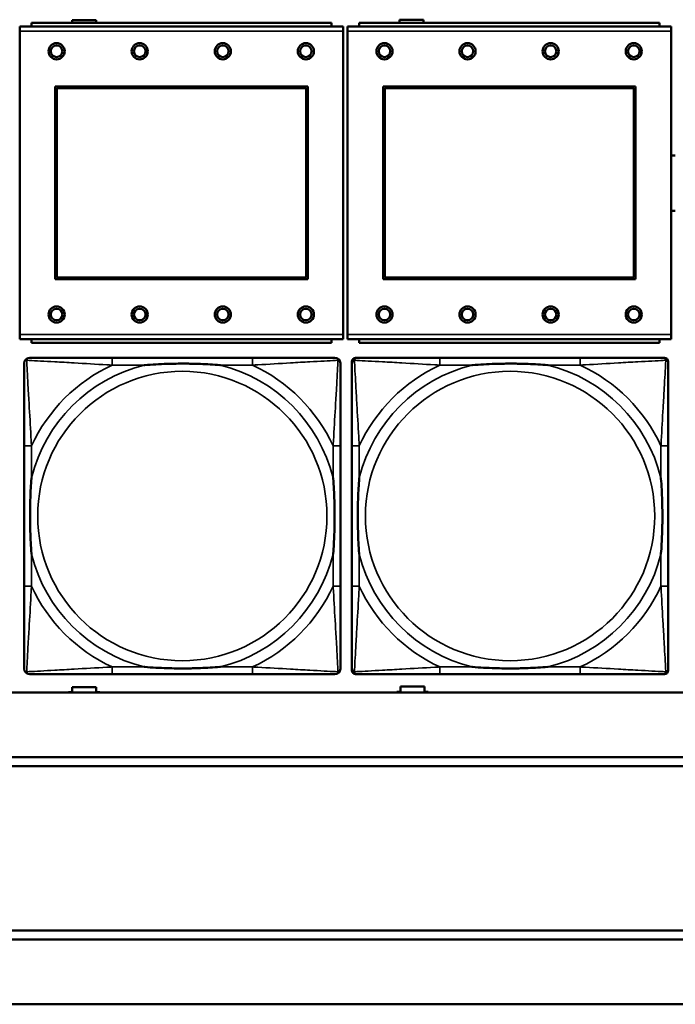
# Model space of a CAD drawing. Header units: inches. Extents: x -32 to 29.2, y -14.4 to 22.6.
# Tile 81 of 256: x -11.4 to -10, y -9.2 to -7.1. Entities that reach past the tile are written whole.
import ezdxf

# ---------------------------------------------------------------- set-up
doc = ezdxf.new("R2010")
doc.units = ezdxf.units.IN
doc.header["$MEASUREMENT"] = 0
doc.layers.add('Visible (ANSI)', color=7, linetype='Continuous', lineweight=50)
doc.layers.add('Visible Narrow (ANSI)', color=7, linetype='Continuous', lineweight=35)

msp = doc.modelspace()

# ---------------------------------------------------------------- linework, layer by layer
at = {"layer": 'Visible (ANSI)'}
for p, q in [((-11.3271, -7.0783), (-11.3271, -7.0726)), ((-11.3271, -7.0726), (-11.2751, -7.0726)), ((-11.2751, -7.0726), (-11.2751, -7.0783)), ((-10.6181, -7.0783), (-10.6181, -7.0716)), ((-10.6181, -7.0716), (-10.5661, -7.0716)), ((-10.5661, -7.0716), (-10.5661, -7.0783)), ((-10.7398, -7.0863), (-11.4408, -7.0863)), ((-11.4408, -7.0963), (-11.4408, -7.0863)), ((-11.4408, -7.0963), (-11.4408, -7.7533)), ((-10.7653, -7.0783), (-11.4153, -7.0783)), ((-11.4153, -7.0863), (-11.4153, -7.0783)), ((-10.7653, -7.0783), (-10.7653, -7.0863)), ((-10.7398, -7.0863), (-10.7398, -7.0963)), ((-10.7398, -7.7533), (-10.7398, -7.0963)), ((-10.0296, -7.0863), (-10.7306, -7.0863)), ((-10.7306, -7.0963), (-10.7306, -7.0863)), ((-10.7306, -7.0963), (-10.7306, -7.7533)), ((-10.0551, -7.0783), (-10.7051, -7.0783)), ((-10.7051, -7.0863), (-10.7051, -7.0783)), ((-10.0551, -7.0783), (-10.0551, -7.0863)), ((-10.0296, -7.0863), (-10.0296, -7.0963)), ((-10.0296, -7.7533), (-10.0296, -7.0963)), ((-11.3638, -7.6333), (-11.3638, -7.2163)), ((-11.3638, -7.2163), (-10.8168, -7.2163)), ((-11.3602, -7.2199), (-10.8204, -7.2199)), ((-11.3602, -7.6297), (-11.3602, -7.2199)), ((-10.8204, -7.2199), (-10.8204, -7.6297)), ((-10.8168, -7.2163), (-10.8168, -7.6333)), ((-10.6536, -7.6333), (-10.6536, -7.2163)), ((-10.6536, -7.2163), (-10.1066, -7.2163)), ((-10.65, -7.2199), (-10.1102, -7.2199)), ((-10.65, -7.6297), (-10.65, -7.2199)), ((-10.1102, -7.2199), (-10.1102, -7.6297)), ((-10.1066, -7.2163), (-10.1066, -7.6333)), ((-10.8204, -7.6297), (-11.3602, -7.6297)), ((-10.1102, -7.6297), (-10.65, -7.6297)), ((-10.8168, -7.6333), (-11.3638, -7.6333)), ((-10.1066, -7.6333), (-10.6536, -7.6333)), ((-11.4408, -7.7633), (-11.4408, -7.7533)), ((-10.7398, -7.7533), (-10.7398, -7.7633)), ((-10.7306, -7.7633), (-10.7306, -7.7533)), ((-10.0296, -7.7533), (-10.0296, -7.7633)), ((-11.4408, -7.7633), (-10.7398, -7.7633)), ((-11.4153, -7.7633), (-11.4153, -7.7713)), ((-10.7653, -7.7713), (-11.4153, -7.7713)), ((-10.7653, -7.7713), (-10.7653, -7.7633)), ((-10.7306, -7.7633), (-10.0296, -7.7633)), ((-10.7051, -7.7633), (-10.7051, -7.7713)), ((-10.0551, -7.7713), (-10.7051, -7.7713)), ((-10.0551, -7.7713), (-10.0551, -7.7633)), ((-10.9365, -7.8037), (-11.2404, -7.8037)), ((-10.721, -8.4808), (-10.721, -7.8115)), ((-10.7131, -7.8037), (-10.7092, -7.8037)), ((-10.2265, -7.8037), (-10.5304, -7.8037)), ((-10.0478, -7.8037), (-10.0438, -7.8037)), ((-10.036, -7.8115), (-10.036, -7.8155)), ((-11.431, -7.9942), (-11.431, -8.2982)), ((-10.746, -8.2982), (-10.746, -7.9942)), ((-10.721, -7.9942), (-10.721, -8.2982)), ((-10.036, -8.2982), (-10.036, -7.9942)), ((-10.036, -8.4769), (-10.036, -8.4808)), ((-11.2404, -8.4887), (-10.9365, -8.4887)), ((-10.0438, -8.4887), (-10.7131, -8.4887)), ((-10.5304, -8.4887), (-10.2265, -8.4887)), ((-11.3271, -8.5276), (-11.3271, -8.5166)), ((-11.3271, -8.5166), (-11.2751, -8.5166)), ((-11.2751, -8.5166), (-11.2751, -8.5276)), ((-10.6241, -8.528), (-10.6241, -8.5266)), ((-10.6241, -8.5266), (-10.6161, -8.5266)), ((-10.6161, -8.5266), (-10.6161, -8.5156)), ((-10.6161, -8.5156), (-10.5641, -8.5156)), ((-10.5641, -8.5156), (-10.5641, -8.5266)), ((-10.5641, -8.5266), (-10.5561, -8.5266)), ((-10.5561, -8.5266), (-10.5561, -8.528)), ((-5.0254, -8.528), (-27.8004, -8.528)), ((-11.3351, -8.528), (-11.3351, -8.5276)), ((-11.3351, -8.5276), (-11.3271, -8.5276)), ((-11.2751, -8.5276), (-11.2671, -8.5276)), ((-11.2671, -8.5276), (-11.2671, -8.528)), ((-16.0129, -8.668), (-5.0254, -8.668)), ((-5.0254, -8.688), (-16.0129, -8.688)), ((-16.0129, -9.0434), (-5.0254, -9.0434)), ((-5.0254, -9.0634), (-16.0129, -9.0634)), ((-27.8004, -9.2034), (-5.0254, -9.2034))]:
    msp.add_line(p, q, dxfattribs=at)
for centre, radius in [((-11.3608, -7.1399), 0.0175), ((-11.3608, -7.1399), 0.0125), ((-11.1808, -7.1399), 0.0175), ((-11.1808, -7.1399), 0.0125), ((-11.0008, -7.1399), 0.0175), ((-11.0008, -7.1399), 0.0125), ((-10.8208, -7.1399), 0.0175), ((-10.8208, -7.1399), 0.0125), ((-10.6506, -7.1399), 0.0175), ((-10.6506, -7.1399), 0.0125), ((-10.4706, -7.1399), 0.0175), ((-10.4706, -7.1399), 0.0125), ((-10.2906, -7.1399), 0.0175), ((-10.2906, -7.1399), 0.0125), ((-10.1106, -7.1399), 0.0175), ((-10.1106, -7.1399), 0.0125), ((-11.3608, -7.7099), 0.0175), ((-11.1808, -7.7099), 0.0175), ((-11.0008, -7.7099), 0.0175), ((-10.8208, -7.7099), 0.0175), ((-10.6506, -7.7099), 0.0175), ((-10.4706, -7.7099), 0.0175), ((-10.2906, -7.7099), 0.0175), ((-10.1106, -7.7099), 0.0175), ((-11.3608, -7.7099), 0.0125), ((-11.1808, -7.7099), 0.0125), ((-11.0008, -7.7099), 0.0125), ((-10.8208, -7.7099), 0.0125), ((-10.6506, -7.7099), 0.0125), ((-10.4706, -7.7099), 0.0125), ((-10.2906, -7.7099), 0.0125), ((-10.1106, -7.7099), 0.0125)]:
    msp.add_circle(centre, radius, dxfattribs=at)
for centre, radius, start, end in [((-10.0248, -7.4253), 0.06, 85.9286, 94.5311), ((-10.0248, -7.4253), 0.06, 265.4689, 274.0714), ((-11.4192, -7.8155), 0.0118, 90, 180), ((-10.7578, -7.8155), 0.0118, 0, 90), ((-10.7092, -7.8155), 0.0118, 90, 180), ((-10.7131, -7.8115), 0.00787, 90, 180), ((-10.0478, -7.8155), 0.0118, 0, 90), ((-10.0438, -7.8115), 0.00787, 0, 90), ((-11.4192, -8.4769), 0.0118, 180, 270), ((-10.7578, -8.4769), 0.0118, 270, 360), ((-10.7092, -8.4769), 0.0118, 180, 270), ((-10.7131, -8.4808), 0.00787, 180, 270), ((-10.0478, -8.4769), 0.0118, 270, 360), ((-10.0438, -8.4808), 0.00787, 270, 0)]:
    msp.add_arc(centre, radius, start, end, dxfattribs=at)
for points, knots in [([(-11.431, -7.8155), (-11.431, -7.8304), (-11.431, -7.872), (-11.431, -7.9126), (-11.431, -7.9391), (-11.431, -7.967), (-11.431, -7.9942)], [-0.5252205, -0.5252205, -0.5252205, -0.5252205, -0.20743, -0.20743, -0.20743, 0, 0, 0, 0]), ([(-11.2404, -7.8037), (-11.244, -7.8037), (-11.2476, -7.8037), (-11.2512, -7.8037), (-11.2844, -7.8037), (-11.3181, -7.8037), (-11.349, -7.8037), (-11.3759, -7.8037), (-11.4015, -7.8037), (-11.4149, -7.8037), (-11.4165, -7.8037), (-11.4179, -7.8037), (-11.4192, -7.8037)], [0, 0, 0, 0, 0.0272471, 0.0272471, 0.0272471, 0.2790553, 0.2790553, 0.2790553, 0.4988354, 0.4988354, 0.4988354, 0.5252205, 0.5252205, 0.5252205, 0.5252205]), ([(-11.1712, -7.8194), (-11.1708, -7.8194), (-11.1703, -7.8194), (-11.1538, -7.8181), (-11.1378, -7.8173), (-11.1148, -7.8165), (-11.1081, -7.8164), (-11.099, -7.8163), (-11.0965, -7.8163), (-11.0924, -7.8163), (-11.0908, -7.8162), (-11.0877, -7.8162), (-11.0861, -7.8162), (-11.0826, -7.8163), (-11.0805, -7.8163), (-11.0743, -7.8163), (-11.0702, -7.8164), (-11.0605, -7.8166), (-11.0549, -7.8168), (-11.0351, -7.8175), (-11.0211, -7.8183), (-11.0066, -7.8194), (-11.0062, -7.8194), (-11.0057, -7.8194)], [-0.416114, -0.416114, -0.416114, -0.416114, -0.4127691, -0.4127691, -0.2896446, -0.2896446, -0.2388934, -0.2388934, -0.2201881, -0.2201881, -0.2080204, -0.2080204, -0.196499, -0.196499, -0.1809939, -0.1809939, -0.149741, -0.149741, -0.1073162, -0.1073162, 0, 0, 0.0033356, 0.0033356, 0.0033356, 0.0033356]), ([(-10.7578, -7.8037), (-10.7727, -7.8037), (-10.8143, -7.8037), (-10.8549, -7.8037), (-10.8814, -7.8037), (-10.9093, -7.8037), (-10.9365, -7.8037)], [-0.5252205, -0.5252205, -0.5252205, -0.5252205, -0.20743, -0.20743, -0.20743, 0, 0, 0, 0]), ([(-10.746, -7.9942), (-10.746, -7.9907), (-10.746, -7.9871), (-10.746, -7.9835), (-10.746, -7.9503), (-10.746, -7.9166), (-10.746, -7.8857), (-10.746, -7.8588), (-10.746, -7.8332), (-10.746, -7.8198), (-10.746, -7.8182), (-10.746, -7.8167), (-10.746, -7.8155)], [0, 0, 0, 0, 0.0272471, 0.0272471, 0.0272471, 0.2790553, 0.2790553, 0.2790553, 0.4988354, 0.4988354, 0.4988354, 0.5252205, 0.5252205, 0.5252205, 0.5252205]), ([(-10.721, -7.8155), (-10.721, -7.8304), (-10.721, -7.872), (-10.721, -7.9126), (-10.721, -7.9391), (-10.721, -7.967), (-10.721, -7.9942)], [-0.5252205, -0.5252205, -0.5252205, -0.5252205, -0.20743, -0.20743, -0.20743, 0, 0, 0, 0]), ([(-10.5304, -7.8037), (-10.534, -7.8037), (-10.5376, -7.8037), (-10.5412, -7.8037), (-10.5744, -7.8037), (-10.6081, -7.8037), (-10.639, -7.8037), (-10.6659, -7.8037), (-10.6915, -7.8037), (-10.7049, -7.8037), (-10.7065, -7.8037), (-10.7079, -7.8037), (-10.7092, -7.8037)], [0, 0, 0, 0, 0.0272471, 0.0272471, 0.0272471, 0.2790553, 0.2790553, 0.2790553, 0.4988354, 0.4988354, 0.4988354, 0.5252205, 0.5252205, 0.5252205, 0.5252205]), ([(-10.4612, -7.8194), (-10.4608, -7.8194), (-10.4603, -7.8194), (-10.4438, -7.8181), (-10.4278, -7.8173), (-10.4048, -7.8165), (-10.3981, -7.8164), (-10.389, -7.8163), (-10.3865, -7.8163), (-10.3824, -7.8163), (-10.3808, -7.8162), (-10.3777, -7.8162), (-10.3761, -7.8162), (-10.3726, -7.8163), (-10.3705, -7.8163), (-10.3643, -7.8163), (-10.3602, -7.8164), (-10.3505, -7.8166), (-10.3449, -7.8168), (-10.3251, -7.8175), (-10.3111, -7.8183), (-10.2966, -7.8194), (-10.2962, -7.8194), (-10.2957, -7.8194)], [-0.416114, -0.416114, -0.416114, -0.416114, -0.4127691, -0.4127691, -0.2896446, -0.2896446, -0.2388934, -0.2388934, -0.2201881, -0.2201881, -0.2080204, -0.2080204, -0.196499, -0.196499, -0.1809939, -0.1809939, -0.149741, -0.149741, -0.1073162, -0.1073162, 0, 0, 0.0033356, 0.0033356, 0.0033356, 0.0033356]), ([(-10.0478, -7.8037), (-10.0627, -7.8037), (-10.1043, -7.8037), (-10.1449, -7.8037), (-10.1714, -7.8037), (-10.1993, -7.8037), (-10.2265, -7.8037)], [-0.5252205, -0.5252205, -0.5252205, -0.5252205, -0.20743, -0.20743, -0.20743, 0, 0, 0, 0]), ([(-10.036, -7.9942), (-10.036, -7.9907), (-10.036, -7.9871), (-10.036, -7.9835), (-10.036, -7.9503), (-10.036, -7.9166), (-10.036, -7.8857), (-10.036, -7.8588), (-10.036, -7.8332), (-10.036, -7.8198), (-10.036, -7.8182), (-10.036, -7.8167), (-10.036, -7.8155)], [0, 0, 0, 0, 0.0272471, 0.0272471, 0.0272471, 0.2790553, 0.2790553, 0.2790553, 0.4988354, 0.4988354, 0.4988354, 0.5252205, 0.5252205, 0.5252205, 0.5252205]), ([(-11.4152, -8.2289), (-11.4153, -8.2285), (-11.4153, -8.2281), (-11.4166, -8.2116), (-11.4174, -8.1955), (-11.4181, -8.1725), (-11.4183, -8.1658), (-11.4184, -8.1567), (-11.4184, -8.1542), (-11.4184, -8.1501), (-11.4184, -8.1485), (-11.4184, -8.1454), (-11.4184, -8.1439), (-11.4184, -8.1403), (-11.4184, -8.1382), (-11.4183, -8.1321), (-11.4183, -8.1279), (-11.4181, -8.1182), (-11.4179, -8.1126), (-11.4172, -8.0928), (-11.4164, -8.0788), (-11.4153, -8.0643), (-11.4153, -8.0639), (-11.4152, -8.0634)], [-0.416114, -0.416114, -0.416114, -0.416114, -0.4127691, -0.4127691, -0.2896446, -0.2896446, -0.2388934, -0.2388934, -0.2201881, -0.2201881, -0.2080204, -0.2080204, -0.196499, -0.196499, -0.1809939, -0.1809939, -0.149741, -0.149741, -0.1073162, -0.1073162, 0, 0, 0.0033356, 0.0033356, 0.0033356, 0.0033356]), ([(-10.7617, -8.0634), (-10.7617, -8.0639), (-10.7616, -8.0643), (-10.7604, -8.0808), (-10.7595, -8.0969), (-10.7588, -8.1198), (-10.7587, -8.1265), (-10.7586, -8.1357), (-10.7586, -8.1382), (-10.7585, -8.1423), (-10.7585, -8.1439), (-10.7585, -8.147), (-10.7585, -8.1485), (-10.7585, -8.1521), (-10.7586, -8.1541), (-10.7586, -8.1603), (-10.7587, -8.1644), (-10.7589, -8.1742), (-10.759, -8.1798), (-10.7598, -8.1995), (-10.7605, -8.2136), (-10.7616, -8.2281), (-10.7617, -8.2285), (-10.7617, -8.2289)], [-0.416114, -0.416114, -0.416114, -0.416114, -0.4127691, -0.4127691, -0.2896446, -0.2896446, -0.2388934, -0.2388934, -0.2201881, -0.2201881, -0.2080204, -0.2080204, -0.196499, -0.196499, -0.1809939, -0.1809939, -0.149741, -0.149741, -0.1073162, -0.1073162, 0, 0, 0.0033356, 0.0033356, 0.0033356, 0.0033356]), ([(-10.7052, -8.2289), (-10.7053, -8.2285), (-10.7053, -8.2281), (-10.7066, -8.2116), (-10.7074, -8.1955), (-10.7081, -8.1725), (-10.7083, -8.1658), (-10.7084, -8.1567), (-10.7084, -8.1542), (-10.7084, -8.1501), (-10.7084, -8.1485), (-10.7084, -8.1454), (-10.7084, -8.1439), (-10.7084, -8.1403), (-10.7084, -8.1382), (-10.7083, -8.1321), (-10.7083, -8.1279), (-10.7081, -8.1182), (-10.7079, -8.1126), (-10.7072, -8.0928), (-10.7064, -8.0788), (-10.7053, -8.0643), (-10.7053, -8.0639), (-10.7052, -8.0634)], [-0.416114, -0.416114, -0.416114, -0.416114, -0.4127691, -0.4127691, -0.2896446, -0.2896446, -0.2388934, -0.2388934, -0.2201881, -0.2201881, -0.2080204, -0.2080204, -0.196499, -0.196499, -0.1809939, -0.1809939, -0.149741, -0.149741, -0.1073162, -0.1073162, 0, 0, 0.0033356, 0.0033356, 0.0033356, 0.0033356]), ([(-10.0517, -8.0634), (-10.0517, -8.0639), (-10.0516, -8.0643), (-10.0504, -8.0808), (-10.0495, -8.0969), (-10.0488, -8.1198), (-10.0487, -8.1265), (-10.0486, -8.1357), (-10.0486, -8.1382), (-10.0485, -8.1423), (-10.0485, -8.1439), (-10.0485, -8.147), (-10.0485, -8.1485), (-10.0485, -8.1521), (-10.0486, -8.1541), (-10.0486, -8.1603), (-10.0487, -8.1644), (-10.0489, -8.1742), (-10.049, -8.1798), (-10.0498, -8.1995), (-10.0505, -8.2136), (-10.0516, -8.2281), (-10.0517, -8.2285), (-10.0517, -8.2289)], [-0.416114, -0.416114, -0.416114, -0.416114, -0.4127691, -0.4127691, -0.2896446, -0.2896446, -0.2388934, -0.2388934, -0.2201881, -0.2201881, -0.2080204, -0.2080204, -0.196499, -0.196499, -0.1809939, -0.1809939, -0.149741, -0.149741, -0.1073162, -0.1073162, 0, 0, 0.0033356, 0.0033356, 0.0033356, 0.0033356]), ([(-11.431, -8.2982), (-11.431, -8.3254), (-11.431, -8.3532), (-11.431, -8.3798), (-11.431, -8.4204), (-11.431, -8.462), (-11.431, -8.4769)], [3.9382945, 3.9382945, 3.9382945, 3.9382945, 4.1457245, 4.1457245, 4.1457245, 4.463515, 4.463515, 4.463515, 4.463515]), ([(-10.746, -8.4769), (-10.746, -8.462), (-10.746, -8.4204), (-10.746, -8.3798), (-10.746, -8.3532), (-10.746, -8.3254), (-10.746, -8.2982)], [-0.5252205, -0.5252205, -0.5252205, -0.5252205, -0.20743, -0.20743, -0.20743, 0, 0, 0, 0]), ([(-10.721, -8.2982), (-10.721, -8.3254), (-10.721, -8.3532), (-10.721, -8.3798), (-10.721, -8.4204), (-10.721, -8.462), (-10.721, -8.4769)], [3.9382945, 3.9382945, 3.9382945, 3.9382945, 4.1457245, 4.1457245, 4.1457245, 4.463515, 4.463515, 4.463515, 4.463515]), ([(-10.036, -8.4769), (-10.036, -8.462), (-10.036, -8.4204), (-10.036, -8.3798), (-10.036, -8.3532), (-10.036, -8.3254), (-10.036, -8.2982)], [-0.5252205, -0.5252205, -0.5252205, -0.5252205, -0.20743, -0.20743, -0.20743, 0, 0, 0, 0]), ([(-11.0057, -8.473), (-11.0062, -8.473), (-11.0066, -8.473), (-11.0211, -8.4741), (-11.0351, -8.4749), (-11.0549, -8.4756), (-11.0605, -8.4758), (-11.0702, -8.476), (-11.0743, -8.4761), (-11.0805, -8.4761), (-11.0826, -8.4761), (-11.0861, -8.4761), (-11.0877, -8.4761), (-11.0908, -8.4761), (-11.0924, -8.4761), (-11.0965, -8.4761), (-11.099, -8.4761), (-11.1081, -8.476), (-11.1148, -8.4758), (-11.1378, -8.4751), (-11.1538, -8.4743), (-11.1703, -8.473), (-11.1708, -8.473), (-11.1712, -8.473)], [-0.4149464, -0.4149464, -0.4149464, -0.4149464, -0.41162, -0.41162, -0.3046026, -0.3046026, -0.2622958, -0.2622958, -0.23113, -0.23113, -0.215668, -0.215668, -0.2041787, -0.2041787, -0.1920448, -0.1920448, -0.1733916, -0.1733916, -0.1227817, -0.1227817, 0, 0, 0.0033356, 0.0033356, 0.0033356, 0.0033356]), ([(-10.2957, -8.473), (-10.2962, -8.473), (-10.2966, -8.473), (-10.3111, -8.4741), (-10.3251, -8.4749), (-10.3449, -8.4756), (-10.3505, -8.4758), (-10.3602, -8.476), (-10.3643, -8.4761), (-10.3705, -8.4761), (-10.3726, -8.4761), (-10.3761, -8.4761), (-10.3777, -8.4761), (-10.3808, -8.4761), (-10.3824, -8.4761), (-10.3865, -8.4761), (-10.389, -8.4761), (-10.3981, -8.476), (-10.4048, -8.4758), (-10.4278, -8.4751), (-10.4438, -8.4743), (-10.4603, -8.473), (-10.4608, -8.473), (-10.4612, -8.473)], [-0.4149464, -0.4149464, -0.4149464, -0.4149464, -0.41162, -0.41162, -0.3046026, -0.3046026, -0.2622958, -0.2622958, -0.23113, -0.23113, -0.215668, -0.215668, -0.2041787, -0.2041787, -0.1920448, -0.1920448, -0.1733916, -0.1733916, -0.1227817, -0.1227817, 0, 0, 0.0033356, 0.0033356, 0.0033356, 0.0033356]), ([(-11.4192, -8.4887), (-11.4043, -8.4887), (-11.3627, -8.4887), (-11.322, -8.4887), (-11.2955, -8.4887), (-11.2677, -8.4887), (-11.2404, -8.4887)], [-0.5252205, -0.5252205, -0.5252205, -0.5252205, -0.20743, -0.20743, -0.20743, 0, 0, 0, 0]), ([(-10.9365, -8.4887), (-10.9093, -8.4887), (-10.8814, -8.4887), (-10.8549, -8.4887), (-10.8143, -8.4887), (-10.7727, -8.4887), (-10.7578, -8.4887)], [3.9382945, 3.9382945, 3.9382945, 3.9382945, 4.1457245, 4.1457245, 4.1457245, 4.463515, 4.463515, 4.463515, 4.463515]), ([(-10.7092, -8.4887), (-10.6943, -8.4887), (-10.6527, -8.4887), (-10.612, -8.4887), (-10.5855, -8.4887), (-10.5577, -8.4887), (-10.5304, -8.4887)], [-0.5252205, -0.5252205, -0.5252205, -0.5252205, -0.20743, -0.20743, -0.20743, 0, 0, 0, 0]), ([(-10.2265, -8.4887), (-10.1993, -8.4887), (-10.1714, -8.4887), (-10.1449, -8.4887), (-10.1043, -8.4887), (-10.0627, -8.4887), (-10.0478, -8.4887)], [3.9382945, 3.9382945, 3.9382945, 3.9382945, 4.1457245, 4.1457245, 4.1457245, 4.463515, 4.463515, 4.463515, 4.463515])]:
    msp.add_open_spline(points, degree=3, knots=knots, dxfattribs=at)
at = {"layer": 'Visible Narrow (ANSI)'}
for p, q in [((-11.4408, -7.0963), (-10.7398, -7.0963)), ((-10.7306, -7.0963), (-10.0296, -7.0963)), ((-10.7398, -7.7533), (-11.4408, -7.7533)), ((-10.0296, -7.7533), (-10.7306, -7.7533)), ((-11.2404, -7.8037), (-11.2404, -7.8194)), ((-11.2404, -7.8194), (-11.1712, -7.8194)), ((-11.0057, -7.8194), (-10.9365, -7.8194)), ((-10.9365, -7.8037), (-10.9365, -7.8194)), ((-10.5304, -7.8037), (-10.5304, -7.8194)), ((-10.5304, -7.8194), (-10.4612, -7.8194)), ((-10.2957, -7.8194), (-10.2265, -7.8194)), ((-10.2265, -7.8037), (-10.2265, -7.8194)), ((-11.4152, -7.9942), (-11.431, -7.9942)), ((-11.4152, -8.0634), (-11.4152, -7.9942)), ((-10.746, -7.9942), (-10.7617, -7.9942)), ((-10.7617, -7.9942), (-10.7617, -8.0634)), ((-10.7052, -7.9942), (-10.721, -7.9942)), ((-10.7052, -8.0634), (-10.7052, -7.9942)), ((-10.036, -7.9942), (-10.0517, -7.9942)), ((-10.0517, -7.9942), (-10.0517, -8.0634)), ((-11.4152, -8.2982), (-11.4152, -8.2289)), ((-10.7617, -8.2289), (-10.7617, -8.2982)), ((-10.7052, -8.2982), (-10.7052, -8.2289)), ((-10.0517, -8.2289), (-10.0517, -8.2982)), ((-11.4152, -8.2982), (-11.431, -8.2982)), ((-10.746, -8.2982), (-10.7617, -8.2982)), ((-10.7052, -8.2982), (-10.721, -8.2982)), ((-10.036, -8.2982), (-10.0517, -8.2982)), ((-11.2404, -8.473), (-11.2404, -8.4887)), ((-11.1712, -8.473), (-11.2404, -8.473)), ((-10.9365, -8.473), (-11.0057, -8.473)), ((-10.9365, -8.473), (-10.9365, -8.4887)), ((-10.5304, -8.473), (-10.5304, -8.4887)), ((-10.4612, -8.473), (-10.5304, -8.473)), ((-10.2265, -8.473), (-10.2957, -8.473)), ((-10.2265, -8.473), (-10.2265, -8.4887))]:
    msp.add_line(p, q, dxfattribs=at)
for centre in [(-11.0885, -8.1462), (-10.3785, -8.1462)]:
    msp.add_circle(centre, 0.3133, dxfattribs=at)
for centre, radius, start, end in [((-11.0885, -8.1462), 0.3371, 104.2103, 165.7897), ((-11.0885, -8.1462), 0.3604, 114.9407, 155.0593), ((-11.0885, -8.1462), 0.3371, 14.2103, 75.7897), ((-11.0885, -8.1462), 0.3604, 24.9407, 65.0593), ((-10.3785, -8.1462), 0.3371, 104.2103, 165.7897), ((-10.3785, -8.1462), 0.3604, 114.9407, 155.0593), ((-10.3785, -8.1462), 0.3371, 14.2103, 75.7897), ((-10.3785, -8.1462), 0.3604, 24.9407, 65.0593), ((-11.0885, -8.1462), 0.3371, 194.2103, 255.7897), ((-11.0885, -8.1462), 0.3371, 284.2103, 345.7897), ((-10.3785, -8.1462), 0.3371, 194.2103, 255.7897), ((-10.3785, -8.1462), 0.3371, 284.2103, 345.7897), ((-11.0885, -8.1462), 0.3604, 204.9407, 245.0593), ((-11.0885, -8.1462), 0.3604, 294.9407, 335.0593), ((-10.3785, -8.1462), 0.3604, 204.9407, 245.0593), ((-10.3785, -8.1462), 0.3604, 294.9407, 335.0593)]:
    msp.add_arc(centre, radius, start, end, dxfattribs=at)
for points, knots in [([(-11.431, -7.8155), (-11.431, -7.8149), (-11.4309, -7.8143), (-11.4307, -7.8133), (-11.4305, -7.8129), (-11.4302, -7.8122), (-11.43, -7.812), (-11.4298, -7.8116), (-11.4297, -7.8115), (-11.4293, -7.8111), (-11.4291, -7.8108), (-11.4284, -7.8102), (-11.4279, -7.8099), (-11.4268, -7.8093), (-11.4263, -7.8091), (-11.4257, -7.809)], [-0.02627331, -0.02627331, -0.02627331, -0.02627331, -0.02158775, -0.02158775, -0.01736415, -0.01736415, -0.0147244, -0.0147244, -0.01307456, -0.01307456, -0.00977487, -0.00977487, -0.00449537, -0.00449537, 0.00012419, 0.00012419, 0.00012419, 0.00012419]), ([(-11.4257, -7.809), (-11.4255, -7.8084), (-11.4253, -7.8078), (-11.4248, -7.8068), (-11.4244, -7.8063), (-11.4238, -7.8056), (-11.4236, -7.8053), (-11.4232, -7.805), (-11.423, -7.8049), (-11.4227, -7.8046), (-11.4224, -7.8045), (-11.4218, -7.8042), (-11.4213, -7.804), (-11.4203, -7.8037), (-11.4198, -7.8037), (-11.4192, -7.8037)], [-0.00012419, -0.00012419, -0.00012419, -0.00012419, 0.00449537, 0.00449537, 0.00977487, 0.00977487, 0.01307456, 0.01307456, 0.0147244, 0.0147244, 0.01736415, 0.01736415, 0.02158775, 0.02158775, 0.02627331, 0.02627331, 0.02627331, 0.02627331]), ([(-11.4152, -7.9942), (-11.4154, -7.9905), (-11.4157, -7.9867), (-11.4172, -7.9594), (-11.4186, -7.9352), (-11.4208, -7.8973), (-11.4216, -7.8833), (-11.4236, -7.848), (-11.4247, -7.8279), (-11.4255, -7.8125), (-11.4256, -7.8107), (-11.4257, -7.809)], [0, 0, 0, 0, 0.0278591, 0.0278591, 0.201273, 0.201273, 0.3066357, 0.3066357, 0.475216, 0.475216, 0.5007189, 0.5007189, 0.5007189, 0.5007189]), ([(-11.4257, -7.809), (-11.424, -7.809), (-11.4222, -7.8091), (-11.4067, -7.81), (-11.3866, -7.811), (-11.3514, -7.813), (-11.3373, -7.8138), (-11.2995, -7.8161), (-11.2753, -7.8175), (-11.248, -7.819), (-11.2442, -7.8192), (-11.2404, -7.8194)], [-0.5007189, -0.5007189, -0.5007189, -0.5007189, -0.475216, -0.475216, -0.3066357, -0.3066357, -0.201273, -0.201273, -0.0278591, -0.0278591, 0, 0, 0, 0]), ([(-10.9365, -7.8194), (-10.9328, -7.8192), (-10.929, -7.819), (-10.9016, -7.8175), (-10.8775, -7.8161), (-10.8396, -7.8138), (-10.8256, -7.813), (-10.7903, -7.811), (-10.7702, -7.81), (-10.7548, -7.8091), (-10.7529, -7.809), (-10.7512, -7.809)], [0, 0, 0, 0, 0.0278591, 0.0278591, 0.201273, 0.201273, 0.3066357, 0.3066357, 0.475216, 0.475216, 0.5007189, 0.5007189, 0.5007189, 0.5007189]), ([(-10.7512, -7.809), (-10.7513, -7.8107), (-10.7514, -7.8125), (-10.7522, -7.8279), (-10.7533, -7.848), (-10.7553, -7.8833), (-10.7561, -7.8973), (-10.7583, -7.9352), (-10.7598, -7.9594), (-10.7613, -7.9867), (-10.7615, -7.9905), (-10.7617, -7.9942)], [-0.5007189, -0.5007189, -0.5007189, -0.5007189, -0.475216, -0.475216, -0.3066357, -0.3066357, -0.201273, -0.201273, -0.0278591, -0.0278591, 0, 0, 0, 0]), ([(-10.7578, -7.8037), (-10.7572, -7.8037), (-10.7566, -7.8037), (-10.7556, -7.804), (-10.7552, -7.8042), (-10.7545, -7.8045), (-10.7543, -7.8046), (-10.7539, -7.8049), (-10.7538, -7.805), (-10.7534, -7.8053), (-10.7531, -7.8056), (-10.7525, -7.8063), (-10.7522, -7.8068), (-10.7516, -7.8078), (-10.7514, -7.8084), (-10.7512, -7.809)], [-0.02627331, -0.02627331, -0.02627331, -0.02627331, -0.02158775, -0.02158775, -0.01736415, -0.01736415, -0.0147244, -0.0147244, -0.01307456, -0.01307456, -0.00977487, -0.00977487, -0.00449537, -0.00449537, 0.00012419, 0.00012419, 0.00012419, 0.00012419]), ([(-10.7512, -7.809), (-10.7507, -7.8091), (-10.7501, -7.8093), (-10.7491, -7.8099), (-10.7486, -7.8102), (-10.7479, -7.8108), (-10.7476, -7.8111), (-10.7473, -7.8115), (-10.7472, -7.8116), (-10.7469, -7.812), (-10.7468, -7.8122), (-10.7464, -7.8129), (-10.7463, -7.8133), (-10.746, -7.8143), (-10.746, -7.8149), (-10.746, -7.8155)], [-0.00012419, -0.00012419, -0.00012419, -0.00012419, 0.00449537, 0.00449537, 0.00977487, 0.00977487, 0.01307456, 0.01307456, 0.0147244, 0.0147244, 0.01736415, 0.01736415, 0.02158775, 0.02158775, 0.02627331, 0.02627331, 0.02627331, 0.02627331]), ([(-10.721, -7.8155), (-10.721, -7.8149), (-10.7209, -7.8143), (-10.7207, -7.8133), (-10.7205, -7.8129), (-10.7202, -7.8122), (-10.72, -7.812), (-10.7198, -7.8116), (-10.7197, -7.8115), (-10.7193, -7.8111), (-10.7191, -7.8108), (-10.7184, -7.8102), (-10.7179, -7.8099), (-10.7168, -7.8093), (-10.7163, -7.8091), (-10.7157, -7.809)], [-0.02627331, -0.02627331, -0.02627331, -0.02627331, -0.02158775, -0.02158775, -0.01736415, -0.01736415, -0.0147244, -0.0147244, -0.01307456, -0.01307456, -0.00977487, -0.00977487, -0.00449537, -0.00449537, 0.00012419, 0.00012419, 0.00012419, 0.00012419]), ([(-10.7157, -7.809), (-10.7155, -7.8084), (-10.7153, -7.8078), (-10.7148, -7.8068), (-10.7144, -7.8063), (-10.7138, -7.8056), (-10.7136, -7.8053), (-10.7132, -7.805), (-10.713, -7.8049), (-10.7127, -7.8046), (-10.7124, -7.8045), (-10.7118, -7.8042), (-10.7113, -7.804), (-10.7103, -7.8037), (-10.7098, -7.8037), (-10.7092, -7.8037)], [-0.00012419, -0.00012419, -0.00012419, -0.00012419, 0.00449537, 0.00449537, 0.00977487, 0.00977487, 0.01307456, 0.01307456, 0.0147244, 0.0147244, 0.01736415, 0.01736415, 0.02158775, 0.02158775, 0.02627331, 0.02627331, 0.02627331, 0.02627331]), ([(-10.7052, -7.9942), (-10.7054, -7.9905), (-10.7057, -7.9867), (-10.7072, -7.9594), (-10.7086, -7.9352), (-10.7108, -7.8973), (-10.7116, -7.8833), (-10.7136, -7.848), (-10.7147, -7.8279), (-10.7155, -7.8125), (-10.7156, -7.8107), (-10.7157, -7.809)], [0, 0, 0, 0, 0.0278591, 0.0278591, 0.201273, 0.201273, 0.3066357, 0.3066357, 0.475216, 0.475216, 0.5007189, 0.5007189, 0.5007189, 0.5007189]), ([(-10.7157, -7.809), (-10.714, -7.809), (-10.7122, -7.8091), (-10.6967, -7.81), (-10.6766, -7.811), (-10.6414, -7.813), (-10.6273, -7.8138), (-10.5895, -7.8161), (-10.5653, -7.8175), (-10.538, -7.819), (-10.5342, -7.8192), (-10.5304, -7.8194)], [-0.5007189, -0.5007189, -0.5007189, -0.5007189, -0.475216, -0.475216, -0.3066357, -0.3066357, -0.201273, -0.201273, -0.0278591, -0.0278591, 0, 0, 0, 0]), ([(-10.2265, -7.8194), (-10.2228, -7.8192), (-10.219, -7.819), (-10.1916, -7.8175), (-10.1675, -7.8161), (-10.1296, -7.8138), (-10.1156, -7.813), (-10.0803, -7.811), (-10.0602, -7.81), (-10.0448, -7.8091), (-10.0429, -7.809), (-10.0412, -7.809)], [0, 0, 0, 0, 0.0278591, 0.0278591, 0.201273, 0.201273, 0.3066357, 0.3066357, 0.475216, 0.475216, 0.5007189, 0.5007189, 0.5007189, 0.5007189]), ([(-10.0412, -7.809), (-10.0413, -7.8107), (-10.0414, -7.8125), (-10.0422, -7.8279), (-10.0433, -7.848), (-10.0453, -7.8833), (-10.0461, -7.8973), (-10.0483, -7.9352), (-10.0498, -7.9594), (-10.0513, -7.9867), (-10.0515, -7.9905), (-10.0517, -7.9942)], [-0.5007189, -0.5007189, -0.5007189, -0.5007189, -0.475216, -0.475216, -0.3066357, -0.3066357, -0.201273, -0.201273, -0.0278591, -0.0278591, 0, 0, 0, 0]), ([(-10.0478, -7.8037), (-10.0472, -7.8037), (-10.0466, -7.8037), (-10.0456, -7.804), (-10.0452, -7.8042), (-10.0445, -7.8045), (-10.0443, -7.8046), (-10.0439, -7.8049), (-10.0438, -7.805), (-10.0434, -7.8053), (-10.0431, -7.8056), (-10.0425, -7.8063), (-10.0422, -7.8068), (-10.0416, -7.8078), (-10.0414, -7.8084), (-10.0412, -7.809)], [-0.02627331, -0.02627331, -0.02627331, -0.02627331, -0.02158775, -0.02158775, -0.01736415, -0.01736415, -0.0147244, -0.0147244, -0.01307456, -0.01307456, -0.00977487, -0.00977487, -0.00449537, -0.00449537, 0.00012419, 0.00012419, 0.00012419, 0.00012419]), ([(-10.0412, -7.809), (-10.0407, -7.8091), (-10.0401, -7.8093), (-10.0391, -7.8099), (-10.0386, -7.8102), (-10.0379, -7.8108), (-10.0376, -7.8111), (-10.0373, -7.8115), (-10.0372, -7.8116), (-10.0369, -7.812), (-10.0368, -7.8122), (-10.0364, -7.8129), (-10.0363, -7.8133), (-10.036, -7.8143), (-10.036, -7.8149), (-10.036, -7.8155)], [-0.00012419, -0.00012419, -0.00012419, -0.00012419, 0.00449537, 0.00449537, 0.00977487, 0.00977487, 0.01307456, 0.01307456, 0.0147244, 0.0147244, 0.01736415, 0.01736415, 0.02158775, 0.02158775, 0.02627331, 0.02627331, 0.02627331, 0.02627331]), ([(-11.4257, -8.4834), (-11.4256, -8.4817), (-11.4255, -8.4799), (-11.4247, -8.4645), (-11.4236, -8.4443), (-11.4216, -8.4091), (-11.4208, -8.3951), (-11.4186, -8.3572), (-11.4172, -8.333), (-11.4157, -8.3057), (-11.4154, -8.3019), (-11.4152, -8.2982)], [-4.4390134, -4.4390134, -4.4390134, -4.4390134, -4.4135105, -4.4135105, -4.2449302, -4.2449302, -4.1395675, -4.1395675, -3.9661536, -3.9661536, -3.9382945, -3.9382945, -3.9382945, -3.9382945]), ([(-10.7617, -8.2982), (-10.7615, -8.3019), (-10.7613, -8.3057), (-10.7598, -8.333), (-10.7583, -8.3572), (-10.7561, -8.3951), (-10.7553, -8.4091), (-10.7533, -8.4443), (-10.7522, -8.4645), (-10.7514, -8.4799), (-10.7513, -8.4817), (-10.7512, -8.4834)], [0, 0, 0, 0, 0.0278591, 0.0278591, 0.201273, 0.201273, 0.3066357, 0.3066357, 0.475216, 0.475216, 0.5007189, 0.5007189, 0.5007189, 0.5007189]), ([(-10.7157, -8.4834), (-10.7156, -8.4817), (-10.7155, -8.4799), (-10.7147, -8.4645), (-10.7136, -8.4443), (-10.7116, -8.4091), (-10.7108, -8.3951), (-10.7086, -8.3572), (-10.7072, -8.333), (-10.7057, -8.3057), (-10.7054, -8.3019), (-10.7052, -8.2982)], [-4.4390134, -4.4390134, -4.4390134, -4.4390134, -4.4135105, -4.4135105, -4.2449302, -4.2449302, -4.1395675, -4.1395675, -3.9661536, -3.9661536, -3.9382945, -3.9382945, -3.9382945, -3.9382945]), ([(-10.0517, -8.2982), (-10.0515, -8.3019), (-10.0513, -8.3057), (-10.0498, -8.333), (-10.0483, -8.3572), (-10.0461, -8.3951), (-10.0453, -8.4091), (-10.0433, -8.4443), (-10.0422, -8.4645), (-10.0414, -8.4799), (-10.0413, -8.4817), (-10.0412, -8.4834)], [0, 0, 0, 0, 0.0278591, 0.0278591, 0.201273, 0.201273, 0.3066357, 0.3066357, 0.475216, 0.475216, 0.5007189, 0.5007189, 0.5007189, 0.5007189]), ([(-11.4257, -8.4834), (-11.4263, -8.4832), (-11.4268, -8.483), (-11.4279, -8.4825), (-11.4284, -8.4822), (-11.4291, -8.4816), (-11.4293, -8.4813), (-11.4297, -8.4809), (-11.4298, -8.4808), (-11.43, -8.4804), (-11.4302, -8.4801), (-11.4305, -8.4795), (-11.4307, -8.4791), (-11.4309, -8.4781), (-11.431, -8.4775), (-11.431, -8.4769)], [-0.00012419, -0.00012419, -0.00012419, -0.00012419, 0.00449537, 0.00449537, 0.00977487, 0.00977487, 0.01307456, 0.01307456, 0.0147244, 0.0147244, 0.01736415, 0.01736415, 0.02158775, 0.02158775, 0.02627331, 0.02627331, 0.02627331, 0.02627331]), ([(-11.2404, -8.473), (-11.2442, -8.4732), (-11.248, -8.4734), (-11.2753, -8.4749), (-11.2995, -8.4763), (-11.3373, -8.4785), (-11.3514, -8.4793), (-11.3866, -8.4813), (-11.4067, -8.4824), (-11.4222, -8.4832), (-11.424, -8.4833), (-11.4257, -8.4834)], [0, 0, 0, 0, 0.0278591, 0.0278591, 0.201273, 0.201273, 0.3066357, 0.3066357, 0.475216, 0.475216, 0.5007189, 0.5007189, 0.5007189, 0.5007189]), ([(-11.4192, -8.4887), (-11.4198, -8.4887), (-11.4203, -8.4886), (-11.4213, -8.4884), (-11.4218, -8.4882), (-11.4224, -8.4879), (-11.4227, -8.4878), (-11.423, -8.4875), (-11.4232, -8.4874), (-11.4236, -8.487), (-11.4238, -8.4868), (-11.4244, -8.4861), (-11.4248, -8.4856), (-11.4253, -8.4845), (-11.4255, -8.484), (-11.4257, -8.4834)], [-0.02627331, -0.02627331, -0.02627331, -0.02627331, -0.02158775, -0.02158775, -0.01736415, -0.01736415, -0.0147244, -0.0147244, -0.01307456, -0.01307456, -0.00977487, -0.00977487, -0.00449537, -0.00449537, 0.00012419, 0.00012419, 0.00012419, 0.00012419]), ([(-10.7512, -8.4834), (-10.7529, -8.4833), (-10.7548, -8.4832), (-10.7702, -8.4824), (-10.7903, -8.4813), (-10.8256, -8.4793), (-10.8396, -8.4785), (-10.8775, -8.4763), (-10.9016, -8.4749), (-10.929, -8.4734), (-10.9328, -8.4732), (-10.9365, -8.473)], [-4.4390134, -4.4390134, -4.4390134, -4.4390134, -4.4135105, -4.4135105, -4.2449302, -4.2449302, -4.1395675, -4.1395675, -3.9661536, -3.9661536, -3.9382945, -3.9382945, -3.9382945, -3.9382945]), ([(-10.7512, -8.4834), (-10.7514, -8.484), (-10.7516, -8.4845), (-10.7522, -8.4856), (-10.7525, -8.4861), (-10.7531, -8.4868), (-10.7534, -8.487), (-10.7538, -8.4874), (-10.7539, -8.4875), (-10.7543, -8.4878), (-10.7545, -8.4879), (-10.7552, -8.4882), (-10.7556, -8.4884), (-10.7566, -8.4886), (-10.7572, -8.4887), (-10.7578, -8.4887)], [-0.00012419, -0.00012419, -0.00012419, -0.00012419, 0.00449537, 0.00449537, 0.00977487, 0.00977487, 0.01307456, 0.01307456, 0.0147244, 0.0147244, 0.01736415, 0.01736415, 0.02158775, 0.02158775, 0.02627331, 0.02627331, 0.02627331, 0.02627331]), ([(-10.746, -8.4769), (-10.746, -8.4775), (-10.746, -8.4781), (-10.7463, -8.4791), (-10.7464, -8.4795), (-10.7468, -8.4801), (-10.7469, -8.4804), (-10.7472, -8.4808), (-10.7473, -8.4809), (-10.7476, -8.4813), (-10.7479, -8.4816), (-10.7486, -8.4822), (-10.7491, -8.4825), (-10.7501, -8.483), (-10.7507, -8.4832), (-10.7512, -8.4834)], [-0.02627331, -0.02627331, -0.02627331, -0.02627331, -0.02158775, -0.02158775, -0.01736415, -0.01736415, -0.0147244, -0.0147244, -0.01307456, -0.01307456, -0.00977487, -0.00977487, -0.00449537, -0.00449537, 0.00012419, 0.00012419, 0.00012419, 0.00012419]), ([(-10.7157, -8.4834), (-10.7163, -8.4832), (-10.7168, -8.483), (-10.7179, -8.4825), (-10.7184, -8.4822), (-10.7191, -8.4816), (-10.7193, -8.4813), (-10.7197, -8.4809), (-10.7198, -8.4808), (-10.72, -8.4804), (-10.7202, -8.4801), (-10.7205, -8.4795), (-10.7207, -8.4791), (-10.7209, -8.4781), (-10.721, -8.4775), (-10.721, -8.4769)], [-0.00012419, -0.00012419, -0.00012419, -0.00012419, 0.00449537, 0.00449537, 0.00977487, 0.00977487, 0.01307456, 0.01307456, 0.0147244, 0.0147244, 0.01736415, 0.01736415, 0.02158775, 0.02158775, 0.02627331, 0.02627331, 0.02627331, 0.02627331]), ([(-10.5304, -8.473), (-10.5342, -8.4732), (-10.538, -8.4734), (-10.5653, -8.4749), (-10.5895, -8.4763), (-10.6273, -8.4785), (-10.6414, -8.4793), (-10.6766, -8.4813), (-10.6967, -8.4824), (-10.7122, -8.4832), (-10.714, -8.4833), (-10.7157, -8.4834)], [0, 0, 0, 0, 0.0278591, 0.0278591, 0.201273, 0.201273, 0.3066357, 0.3066357, 0.475216, 0.475216, 0.5007189, 0.5007189, 0.5007189, 0.5007189]), ([(-10.7092, -8.4887), (-10.7098, -8.4887), (-10.7103, -8.4886), (-10.7113, -8.4884), (-10.7118, -8.4882), (-10.7124, -8.4879), (-10.7127, -8.4878), (-10.713, -8.4875), (-10.7132, -8.4874), (-10.7136, -8.487), (-10.7138, -8.4868), (-10.7144, -8.4861), (-10.7148, -8.4856), (-10.7153, -8.4845), (-10.7155, -8.484), (-10.7157, -8.4834)], [-0.02627331, -0.02627331, -0.02627331, -0.02627331, -0.02158775, -0.02158775, -0.01736415, -0.01736415, -0.0147244, -0.0147244, -0.01307456, -0.01307456, -0.00977487, -0.00977487, -0.00449537, -0.00449537, 0.00012419, 0.00012419, 0.00012419, 0.00012419]), ([(-10.0412, -8.4834), (-10.0429, -8.4833), (-10.0448, -8.4832), (-10.0602, -8.4824), (-10.0803, -8.4813), (-10.1156, -8.4793), (-10.1296, -8.4785), (-10.1675, -8.4763), (-10.1916, -8.4749), (-10.219, -8.4734), (-10.2228, -8.4732), (-10.2265, -8.473)], [-4.4390134, -4.4390134, -4.4390134, -4.4390134, -4.4135105, -4.4135105, -4.2449302, -4.2449302, -4.1395675, -4.1395675, -3.9661536, -3.9661536, -3.9382945, -3.9382945, -3.9382945, -3.9382945]), ([(-10.0412, -8.4834), (-10.0414, -8.484), (-10.0416, -8.4845), (-10.0422, -8.4856), (-10.0425, -8.4861), (-10.0431, -8.4868), (-10.0434, -8.487), (-10.0438, -8.4874), (-10.0439, -8.4875), (-10.0443, -8.4878), (-10.0445, -8.4879), (-10.0452, -8.4882), (-10.0456, -8.4884), (-10.0466, -8.4886), (-10.0472, -8.4887), (-10.0478, -8.4887)], [-0.00012419, -0.00012419, -0.00012419, -0.00012419, 0.00449537, 0.00449537, 0.00977487, 0.00977487, 0.01307456, 0.01307456, 0.0147244, 0.0147244, 0.01736415, 0.01736415, 0.02158775, 0.02158775, 0.02627331, 0.02627331, 0.02627331, 0.02627331]), ([(-10.036, -8.4769), (-10.036, -8.4775), (-10.036, -8.4781), (-10.0363, -8.4791), (-10.0364, -8.4795), (-10.0368, -8.4801), (-10.0369, -8.4804), (-10.0372, -8.4808), (-10.0373, -8.4809), (-10.0376, -8.4813), (-10.0379, -8.4816), (-10.0386, -8.4822), (-10.0391, -8.4825), (-10.0401, -8.483), (-10.0407, -8.4832), (-10.0412, -8.4834)], [-0.02627331, -0.02627331, -0.02627331, -0.02627331, -0.02158775, -0.02158775, -0.01736415, -0.01736415, -0.0147244, -0.0147244, -0.01307456, -0.01307456, -0.00977487, -0.00977487, -0.00449537, -0.00449537, 0.00012419, 0.00012419, 0.00012419, 0.00012419])]:
    msp.add_open_spline(points, degree=3, knots=knots, dxfattribs=at)

doc.saveas('drawing.dxf')
